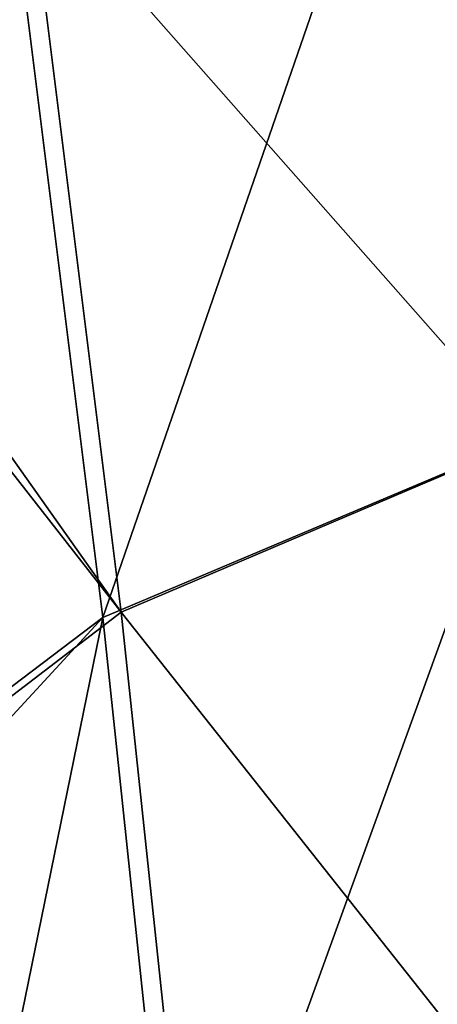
# Model space of a CAD drawing. Header units: millimetres. Extents: x -280 to 280, y 0 to 824.
# Tile 97 of 185: x -211 to -192, y 596 to 640. Entities that reach past the tile are written whole.
import ezdxf

# ---------------------------------------------------------------- set-up
doc = ezdxf.new("R2010")
doc.units = ezdxf.units.MM
doc.header["$LTSCALE"] = 101.851852
doc.layers.add('105', color=7, linetype='CONTINUOUS')
doc.layers.add('83', color=7, linetype='CONTINUOUS')

msp = doc.modelspace()

# ---------------------------------------------------------------- linework, layer by layer
at = {"layer": '105', "linetype": 'Continuous'}
for points in [[(-192.036, 655.932, -425.227), (-167.742, 664.009, -450.092), (-188.303, 620.913, -419.178), (-192.036, 655.932, -425.227)], [(-211.008, 646.566, -397.136), (-192.036, 655.932, -425.227), (-206.829, 613.089, -392.174), (-211.008, 646.566, -397.136)], [(-206.829, 613.089, -392.174), (-192.036, 655.932, -425.227), (-188.303, 620.913, -419.178), (-206.829, 613.089, -392.174)], [(-218.766, 604.051, -362.7), (-211.008, 646.566, -397.136), (-206.829, 613.089, -392.174), (-218.766, 604.051, -362.7)], [(-206.829, 613.089, -392.174), (-188.303, 620.913, -419.178), (-203.277, 579.552, -387.48), (-206.829, 613.089, -392.174)], [(-203.277, 579.552, -387.48), (-188.303, 620.913, -419.178), (-185.147, 585.824, -413.525), (-203.277, 579.552, -387.48)], [(-218.347, 600.61, -362.307), (-218.766, 604.051, -362.7), (-206.829, 613.089, -392.174), (-218.347, 600.61, -362.307)], [(-215.179, 572.271, -359.124), (-218.347, 600.61, -362.307), (-206.829, 613.089, -392.174), (-215.179, 572.271, -359.124)], [(-215.179, 572.271, -359.124), (-206.829, 613.089, -392.174), (-203.277, 579.552, -387.48), (-215.179, 572.271, -359.124)]]:
    msp.add_3dface(points, dxfattribs=at)
at = {"layer": '83', "linetype": 'Continuous'}
for points in [[(-226.575, 665.861, -369.71), (-222.04, 636, -366.111), (-210.178, 646.808, -396.631), (-226.575, 665.861, -369.71)], [(-191.32, 656.187, -424.575), (-210.178, 646.808, -396.631), (-187.581, 621.168, -418.53), (-191.32, 656.187, -424.575)], [(-210.178, 646.808, -396.631), (-222.04, 636, -366.111), (-205.994, 613.329, -391.673), (-210.178, 646.808, -396.631)], [(-187.581, 621.168, -418.53), (-210.178, 646.808, -396.631), (-205.994, 613.329, -391.673), (-187.581, 621.168, -418.53)], [(-222.04, 636, -366.111), (-221.668, 633.375, -365.8), (-205.994, 613.329, -391.673), (-222.04, 636, -366.111)], [(-221.668, 633.375, -365.8), (-217.832, 604.272, -362.41), (-205.994, 613.329, -391.673), (-221.668, 633.375, -365.8)], [(-187.581, 621.168, -418.53), (-205.994, 613.329, -391.673), (-184.42, 586.078, -412.88), (-187.581, 621.168, -418.53)], [(-205.994, 613.329, -391.673), (-217.832, 604.272, -362.41), (-202.438, 579.79, -386.983), (-205.994, 613.329, -391.673)], [(-184.42, 586.078, -412.88), (-205.994, 613.329, -391.673), (-202.438, 579.79, -386.983), (-184.42, 586.078, -412.88)], [(-217.832, 604.272, -362.41), (-217.404, 600.757, -362.007), (-202.438, 579.79, -386.983), (-217.832, 604.272, -362.41)], [(-217.404, 600.757, -362.007), (-214.244, 572.483, -358.828), (-202.438, 579.79, -386.983), (-217.404, 600.757, -362.007)]]:
    msp.add_3dface(points, dxfattribs=at)

doc.saveas('drawing.dxf')
